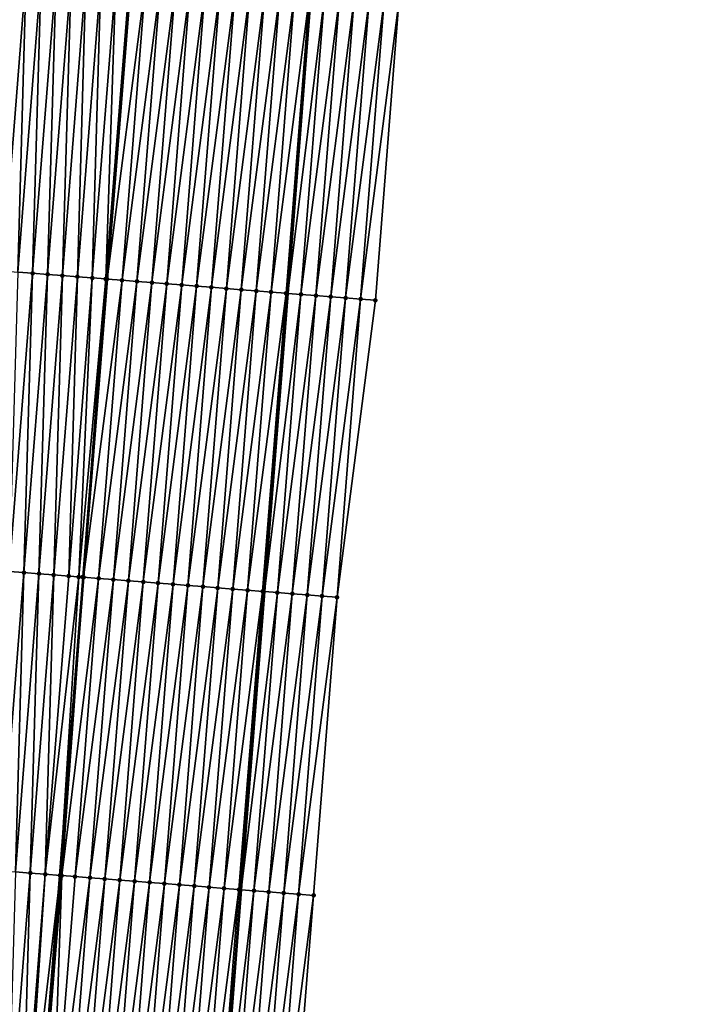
# Model space of a CAD drawing. Header units: feet. Extents: x 2017353 to 2024169, y 808050 to 818690.
# Tile 8 of 256: x 2023339 to 2023384, y 808300 to 808366. Entities that reach past the tile are written whole.
import ezdxf

# ---------------------------------------------------------------- set-up
doc = ezdxf.new("R2010")
doc.units = ezdxf.units.FT
doc.header["$MEASUREMENT"] = 0
for name, color, linetype, lineweight in [('EP_Travel Lane', 172, 'Continuous', 53), ('SB-Road Shots', 141, 'Continuous', 100), ('SB-Road X-Section', 40, 'Continuous', 13), ('STRIPING', 60, 'Continuous', 53)]:
    doc.layers.add(name, color=color, linetype=linetype, lineweight=lineweight)
doc.layers.add('I-77-MM15-17_SB-Surface-BORDER', color=7, linetype='Continuous')
doc.layers.add('I-77-MM15-17_SB-Surface-TIN', color=7, linetype='Continuous')

msp = doc.modelspace()

# ---------------------------------------------------------------- linework, layer by layer
at = {"layer": 'EP_Travel Lane'}
msp.add_polyline3d([(2023352.64073246, 808287.8594131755, 258.4216477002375), (2023354.191353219, 808307.7982536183, 258.2248145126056), (2023355.741990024, 808327.7373003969, 258.0486858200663), (2023357.292627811, 808347.6763598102, 257.873825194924), (2023358.843289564, 808367.6157273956, 257.7298884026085), (2023360.357579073, 808387.6078452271, 257.6067641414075), (2023361.864440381, 808407.5507853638, 257.5029430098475), (2023363.371306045, 808427.4937831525, 257.4191151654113), (2023364.878174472, 808447.4368175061, 257.3479291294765), (2023366.385045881, 808467.3798913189, 257.290486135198), (2023367.891922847, 808487.3230386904, 257.2585534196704), (2023369.398800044, 808507.2661891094, 257.2276582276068), (2023370.905680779, 808527.2093863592, 257.2130039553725), (2023372.374222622, 808547.1518512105, 257.220147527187), (2023373.839631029, 808567.0981218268, 257.2519700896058), (2023375.305041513, 808587.0444207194, 257.274078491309), (2023376.770446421, 808606.9906436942, 257.3222357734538), (2023378.235846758, 808626.9368044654, 257.3917206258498)], dxfattribs=at)
at = {"layer": 'I-77-MM15-17_SB-Surface-BORDER', "color": 3, "linetype": 'Continuous', "lineweight": -3}
msp.add_polyline3d([(2023384.219170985, 808626.4866641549, 257.1064936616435), (2023382.715997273, 808606.5433413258, 257.0401196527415), (2023381.212816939, 808586.5999306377, 257.0038738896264), (2023379.709636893, 808566.6565237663, 256.9663479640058), (2023378.206455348, 808546.7130970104, 256.9356121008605), (2023377.701537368, 808526.6991177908, 256.8489385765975), (2023376.207123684, 808506.7549601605, 256.8545489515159), (2023374.71271638, 808486.8108876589, 256.889680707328), (2023373.218314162, 808466.8668830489, 256.9483258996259), (2023370.726722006, 808446.9977935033, 257.0744694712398), (2023369.232323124, 808427.0538334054, 257.1486391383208), (2023367.737925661, 808407.1098922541, 257.2293214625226), (2023366.243533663, 808387.16602404, 257.3352963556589), (2023364.736742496, 808367.1482880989, 257.4934035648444), (2023363.163428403, 808347.2108813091, 257.6546181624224), (2023360.593244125, 808327.352531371, 257.8548444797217), (2023359.019932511, 808307.4151559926, 258.0192116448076), (2023357.446639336, 808287.4780142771, 258.2070274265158)], dxfattribs=at)
at = {"layer": 'I-77-MM15-17_SB-Surface-TIN', "color": 128, "linetype": 'Continuous', "lineweight": -3}
for points in [[(2023338.241181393, 808349.18106307, 258.0037436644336), (2023339.814507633, 808369.1186237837, 257.8579761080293), (2023338.817590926, 808369.1970910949, 257.8378245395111)], [(2023338.241181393, 808349.18106307, 258.0037436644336), (2023339.238098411, 808349.1025996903, 258.0242898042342), (2023339.814507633, 808369.1186237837, 257.8579761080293)], [(2023339.238098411, 808349.1025996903, 258.0242898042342), (2023340.811422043, 808369.0401273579, 257.8752058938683), (2023339.814507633, 808369.1186237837, 257.8579761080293)], [(2023339.238098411, 808349.1025996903, 258.0242898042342), (2023340.235011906, 808349.0240916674, 258.0403557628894), (2023340.811422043, 808369.0401273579, 257.8752058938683)], [(2023340.235011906, 808349.0240916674, 258.0403557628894), (2023341.808336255, 808368.9616284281, 257.8921843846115), (2023340.811422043, 808369.0401273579, 257.8752058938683)], [(2023340.235011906, 808349.0240916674, 258.0403557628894), (2023341.231924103, 808348.945567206, 258.0547720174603), (2023341.808336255, 808368.9616284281, 257.8921843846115)], [(2023341.231924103, 808348.945567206, 258.0547720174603), (2023342.805249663, 808368.8831192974, 257.9081391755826), (2023341.808336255, 808368.9616284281, 257.8921843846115)], [(2023341.231924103, 808348.945567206, 258.0547720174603), (2023342.228837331, 808348.8670557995, 258.0704984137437), (2023342.805249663, 808368.8831192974, 257.9081391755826)], [(2023342.228837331, 808348.8670557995, 258.0704984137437), (2023343.802162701, 808368.8046054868, 257.9236243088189), (2023342.805249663, 808368.8831192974, 257.9081391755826)], [(2023342.228837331, 808348.8670557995, 258.0704984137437), (2023343.225752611, 808348.7885703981, 258.0888345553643), (2023343.802162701, 808368.8046054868, 257.9236243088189)], [(2023343.225752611, 808348.7885703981, 258.0888345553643), (2023344.799078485, 808368.7261264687, 257.9426010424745), (2023343.802162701, 808368.8046054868, 257.9236243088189)], [(2023343.225752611, 808348.7885703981, 258.0888345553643), (2023344.222667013, 808348.7100738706, 258.1060541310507), (2023344.799078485, 808368.7261264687, 257.9426010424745)], [(2023344.222667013, 808348.7100738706, 258.1060541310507), (2023345.795992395, 808368.6476237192, 257.9591961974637), (2023344.799078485, 808368.7261264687, 257.9426010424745)], [(2023344.222667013, 808348.7100738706, 258.1060541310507), (2023345.124335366, 808348.6390645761, 258.1203926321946), (2023345.795992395, 808368.6476237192, 257.9591961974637)], [(2023345.124335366, 808348.6390645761, 258.1203926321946), (2023346.715628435, 808368.5752684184, 257.980702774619), (2023345.795992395, 808368.6476237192, 257.9591961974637)], [(2023345.124335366, 808348.6390645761, 258.1203926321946), (2023345.14712171, 808348.6372669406, 258.1204420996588), (2023346.715628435, 808368.5752684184, 257.980702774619)], [(2023345.14712171, 808348.6372669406, 258.1204420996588), (2023346.792909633, 808368.569163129, 257.9800222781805), (2023346.715628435, 808368.5752684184, 257.980702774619)], [(2023345.14712171, 808348.6372669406, 258.1204420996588), (2023345.21957897, 808348.6315463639, 258.1201647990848), (2023346.792909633, 808368.569163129, 257.9800222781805)], [(2023347.789792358, 808368.4902651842, 257.9569576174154), (2023346.792909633, 808368.569163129, 257.9800222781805), (2023345.21957897, 808348.6315463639, 258.1201647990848)], [(2023346.216467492, 808348.55272187, 258.1044713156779), (2023347.789792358, 808368.4902651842, 257.9569576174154), (2023345.21957897, 808348.6315463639, 258.1201647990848)], [(2023346.216467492, 808348.55272187, 258.1044713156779), (2023348.786679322, 808368.4114209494, 257.9392830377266), (2023347.789792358, 808368.4902651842, 257.9569576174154)], [(2023346.216467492, 808348.55272187, 258.1044713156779), (2023347.213352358, 808348.4738510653, 258.0841303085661), (2023348.786679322, 808368.4114209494, 257.9392830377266)], [(2023347.213352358, 808348.4738510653, 258.0841303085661), (2023349.783564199, 808368.3325502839, 257.9189560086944), (2023348.786679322, 808368.4114209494, 257.9392830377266)], [(2023347.213352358, 808348.4738510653, 258.0841303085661), (2023348.210237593, 808348.3949849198, 258.0642568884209), (2023349.783564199, 808368.3325502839, 257.9189560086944)], [(2023348.210237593, 808348.3949849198, 258.0642568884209), (2023350.780447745, 808368.2536627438, 257.8969355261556), (2023349.783564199, 808368.3325502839, 257.9189560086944)], [(2023348.210237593, 808348.3949849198, 258.0642568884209), (2023349.20712208, 808348.3161093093, 258.0434335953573), (2023350.780447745, 808368.2536627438, 257.8969355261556)], [(2023349.20712208, 808348.3161093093, 258.0434335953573), (2023351.777330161, 808368.1747608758, 257.8734771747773), (2023350.780447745, 808368.2536627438, 257.8969355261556)], [(2023349.20712208, 808348.3161093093, 258.0434335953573), (2023350.204006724, 808348.237235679, 258.022809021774), (2023351.777330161, 808368.1747608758, 257.8734771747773)], [(2023350.204006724, 808348.237235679, 258.022809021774), (2023352.774217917, 808368.0959266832, 257.8568103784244), (2023351.777330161, 808368.1747608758, 257.8734771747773)], [(2023350.204006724, 808348.237235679, 258.022809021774), (2023351.200896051, 808348.1584213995, 258.0081406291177), (2023352.774217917, 808368.0959266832, 257.8568103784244)], [(2023351.200896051, 808348.1584213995, 258.0081406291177), (2023353.771106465, 808368.0171025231, 257.8411503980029), (2023352.774217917, 808368.0959266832, 257.8568103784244)], [(2023351.200896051, 808348.1584213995, 258.0081406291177), (2023352.197780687, 808348.079547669, 257.987506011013), (2023353.771106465, 808368.0171025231, 257.8411503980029)], [(2023352.197780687, 808348.079547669, 257.987506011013), (2023354.767986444, 808367.9381697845, 257.8145940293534), (2023353.771106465, 808368.0171025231, 257.8411503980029)], [(2023352.197780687, 808348.079547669, 257.987506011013), (2023353.194661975, 808348.0006315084, 257.9626133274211), (2023354.767986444, 808367.9381697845, 257.8145940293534)], [(2023353.194661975, 808348.0006315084, 257.9626133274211), (2023355.764868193, 808367.8592594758, 257.7902886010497), (2023354.767986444, 808367.9381697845, 257.8145940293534)], [(2023353.194661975, 808348.0006315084, 257.9626133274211), (2023354.191542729, 808347.921708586, 257.9370420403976), (2023355.764868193, 808367.8592594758, 257.7902886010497)], [(2023354.191542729, 808347.921708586, 257.9370420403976), (2023356.761752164, 808367.7803773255, 257.7688090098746), (2023355.764868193, 808367.8592594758, 257.7902886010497)], [(2023354.191542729, 808347.921708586, 257.9370420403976), (2023355.1884266, 808347.8428251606, 257.9154344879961), (2023356.761752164, 808367.7803773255, 257.7688090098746)], [(2023355.1884266, 808347.8428251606, 257.9154344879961), (2023357.758642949, 808367.7015815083, 257.7559933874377), (2023356.761752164, 808367.7803773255, 257.7688090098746)], [(2023355.1884266, 808347.8428251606, 257.9154344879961), (2023356.18531433, 808347.7639906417, 257.8987349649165), (2023357.758642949, 808367.7015815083, 257.7559933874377)], [(2023356.18531433, 808347.7639906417, 257.8987349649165), (2023358.755527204, 808367.6227029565, 257.734874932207), (2023357.758642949, 808367.7015815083, 257.7559933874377)], [(2023356.18531433, 808347.7639906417, 257.8987349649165), (2023357.182200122, 808347.6851315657, 257.8795709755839), (2023358.755527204, 808367.6227029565, 257.734874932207)], [(2023357.182200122, 808347.6851315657, 257.8795709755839), (2023358.843289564, 808367.6157273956, 257.7298884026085), (2023358.755527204, 808367.6227029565, 257.734874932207)], [(2023357.182200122, 808347.6851315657, 257.8795709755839), (2023357.292627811, 808347.6763598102, 257.873825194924), (2023358.843289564, 808367.6157273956, 257.7298884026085)], [(2023359.752383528, 808367.5434704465, 257.6782350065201), (2023358.843289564, 808367.6157273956, 257.7298884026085), (2023357.292627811, 808347.6763598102, 257.873825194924)], [(2023358.179060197, 808347.6059465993, 257.8277022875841), (2023359.752383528, 808367.5434704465, 257.6782350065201), (2023357.292627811, 808347.6763598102, 257.873825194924)], [(2023358.179060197, 808347.6059465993, 257.8277022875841), (2023360.749256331, 808367.4644467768, 257.6425532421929), (2023359.752383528, 808367.5434704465, 257.6782350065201)], [(2023358.179060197, 808347.6059465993, 257.8277022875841), (2023359.175938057, 808347.5269870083, 257.7984511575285), (2023360.749256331, 808367.4644467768, 257.6425532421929)], [(2023359.175938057, 808347.5269870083, 257.7984511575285), (2023361.746137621, 808367.3855306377, 257.6176627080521), (2023360.749256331, 808367.4644467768, 257.6425532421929)], [(2023359.175938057, 808347.5269870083, 257.7984511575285), (2023360.172818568, 808347.4480609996, 257.7725701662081), (2023361.746137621, 808367.3855306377, 257.6176627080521)], [(2023360.172818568, 808347.4480609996, 257.7725701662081), (2023362.743007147, 808367.306465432, 257.5778126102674), (2023361.746137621, 808367.3855306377, 257.6176627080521)], [(2023360.172818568, 808347.4480609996, 257.7725701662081), (2023361.169689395, 808347.3690122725, 257.7343737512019), (2023362.743007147, 808367.306465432, 257.5778126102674)], [(2023361.169689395, 808347.3690122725, 257.7343737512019), (2023363.739875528, 808367.2273857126, 257.5365059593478), (2023362.743007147, 808367.306465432, 257.5778126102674)], [(2023361.169689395, 808347.3690122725, 257.7343737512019), (2023362.166558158, 808347.2899374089, 257.693554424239), (2023363.739875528, 808367.2273857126, 257.5365059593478)], [(2023362.166558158, 808347.2899374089, 257.693554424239), (2023364.736742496, 808367.1482880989, 257.4934035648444), (2023363.739875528, 808367.2273857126, 257.5365059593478)], [(2023362.166558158, 808347.2899374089, 257.693554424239), (2023363.163428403, 808347.2108813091, 257.6546181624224), (2023364.736742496, 808367.1482880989, 257.4934035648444)], [(2023338.661704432, 808329.0867687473, 258.2099870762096), (2023340.235011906, 808349.0240916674, 258.0403557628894), (2023339.238098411, 808349.1025996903, 258.0242898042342)], [(2023338.661704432, 808329.0867687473, 258.2099870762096), (2023339.658616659, 808329.0082446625, 258.2244411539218), (2023340.235011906, 808349.0240916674, 258.0403557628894)], [(2023339.658616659, 808329.0082446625, 258.2244411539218), (2023341.231924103, 808348.945567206, 258.0547720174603), (2023340.235011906, 808349.0240916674, 258.0403557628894)], [(2023339.658616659, 808329.0082446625, 258.2244411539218), (2023340.655528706, 808328.929718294, 258.2386660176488), (2023341.231924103, 808348.945567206, 258.0547720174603)], [(2023340.655528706, 808328.929718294, 258.2386660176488), (2023342.228837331, 808348.8670557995, 258.0704984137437), (2023341.231924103, 808348.945567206, 258.0547720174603)], [(2023340.655528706, 808328.929718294, 258.2386660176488), (2023341.652443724, 808328.8512295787, 258.2566696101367), (2023342.228837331, 808348.8670557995, 258.0704984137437)], [(2023341.652443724, 808328.8512295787, 258.2566696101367), (2023343.225752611, 808348.7885703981, 258.0888345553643), (2023342.228837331, 808348.8670557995, 258.0704984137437)], [(2023341.652443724, 808328.8512295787, 258.2566696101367), (2023342.649358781, 808328.7727413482, 258.2747218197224), (2023343.225752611, 808348.7885703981, 258.0888345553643)], [(2023342.649358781, 808328.7727413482, 258.2747218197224), (2023344.222667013, 808348.7100738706, 258.1060541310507), (2023343.225752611, 808348.7885703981, 258.0888345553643)], [(2023342.649358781, 808328.7727413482, 258.2747218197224), (2023343.319522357, 808328.7199991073, 258.2888999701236), (2023344.222667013, 808348.7100738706, 258.1060541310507)], [(2023343.319522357, 808328.7199991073, 258.2888999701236), (2023345.124335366, 808348.6390645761, 258.1203926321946), (2023344.222667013, 808348.7100738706, 258.1060541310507)], [(2023343.319522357, 808328.7199991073, 258.2888999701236), (2023343.585556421, 808328.6990559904, 258.2939208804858), (2023345.124335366, 808348.6390645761, 258.1203926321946)], [(2023343.585556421, 808328.6990559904, 258.2939208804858), (2023345.14712171, 808348.6372669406, 258.1204420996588), (2023345.124335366, 808348.6390645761, 258.1203926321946)], [(2023343.585556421, 808328.6990559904, 258.2939208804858), (2023343.619071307, 808328.6964116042, 258.2939570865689), (2023345.14712171, 808348.6372669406, 258.1204420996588)], [(2023343.619071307, 808328.6964116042, 258.2939570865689), (2023345.21957897, 808348.6315463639, 258.1201647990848), (2023345.14712171, 808348.6372669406, 258.1204420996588)], [(2023343.619071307, 808328.6964116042, 258.2939570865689), (2023343.646274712, 808328.6942641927, 258.293885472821), (2023345.21957897, 808348.6315463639, 258.1201647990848)], [(2023346.216467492, 808348.55272187, 258.1044713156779), (2023345.21957897, 808348.6315463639, 258.1201647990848), (2023343.646274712, 808328.6942641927, 258.293885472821)], [(2023344.6431626, 808328.615431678, 258.2773870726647), (2023346.216467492, 808348.55272187, 258.1044713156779), (2023343.646274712, 808328.6942641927, 258.293885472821)], [(2023344.6431626, 808328.615431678, 258.2773870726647), (2023347.213352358, 808348.4738510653, 258.0841303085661), (2023346.216467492, 808348.55272187, 258.1044713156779)], [(2023344.6431626, 808328.615431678, 258.2773870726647), (2023345.640044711, 808328.5365259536, 258.2535416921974), (2023347.213352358, 808348.4738510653, 258.0841303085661)], [(2023345.640044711, 808328.5365259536, 258.2535416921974), (2023348.210237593, 808348.3949849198, 258.0642568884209), (2023347.213352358, 808348.4738510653, 258.0841303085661)], [(2023345.640044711, 808328.5365259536, 258.2535416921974), (2023346.6369306, 808328.4576681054, 258.2345009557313), (2023348.210237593, 808348.3949849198, 258.0642568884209)], [(2023346.6369306, 808328.4576681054, 258.2345009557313), (2023349.20712208, 808348.3161093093, 258.0434335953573), (2023348.210237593, 808348.3949849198, 258.0642568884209)], [(2023346.6369306, 808328.4576681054, 258.2345009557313), (2023347.633813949, 808328.3787780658, 258.2122296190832), (2023349.20712208, 808348.3161093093, 258.0434335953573)], [(2023347.633813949, 808328.3787780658, 258.2122296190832), (2023350.204006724, 808348.237235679, 258.022809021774), (2023349.20712208, 808348.3161093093, 258.0434335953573)], [(2023347.633813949, 808328.3787780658, 258.2122296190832), (2023348.630699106, 808328.2999109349, 258.1922573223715), (2023350.204006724, 808348.237235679, 258.022809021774)], [(2023348.630699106, 808328.2999109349, 258.1922573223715), (2023351.200896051, 808348.1584213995, 258.0081406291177), (2023350.204006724, 808348.237235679, 258.022809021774)], [(2023348.630699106, 808328.2999109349, 258.1922573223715), (2023349.627586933, 808328.2210776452, 258.1756811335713), (2023351.200896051, 808348.1584213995, 258.0081406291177)], [(2023349.627586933, 808328.2210776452, 258.1756811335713), (2023352.197780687, 808348.079547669, 257.987506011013), (2023351.200896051, 808348.1584213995, 258.0081406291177)], [(2023349.627586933, 808328.2210776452, 258.1756811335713), (2023350.62447708, 808328.1422737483, 258.1620546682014), (2023352.197780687, 808348.079547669, 257.987506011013)], [(2023350.62447708, 808328.1422737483, 258.1620546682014), (2023353.194661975, 808348.0006315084, 257.9626133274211), (2023352.197780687, 808348.079547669, 257.987506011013)], [(2023350.62447708, 808328.1422737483, 258.1620546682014), (2023351.62135893, 808328.063364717, 258.1378774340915), (2023353.194661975, 808348.0006315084, 257.9626133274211)], [(2023351.62135893, 808328.063364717, 258.1378774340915), (2023354.191542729, 808347.921708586, 257.9370420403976), (2023353.194661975, 808348.0006315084, 257.9626133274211)], [(2023351.62135893, 808328.063364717, 258.1378774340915), (2023352.618238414, 808327.9844257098, 258.1106919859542), (2023354.191542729, 808347.921708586, 257.9370420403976)], [(2023352.618238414, 808327.9844257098, 258.1106919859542), (2023355.1884266, 808347.8428251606, 257.9154344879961), (2023354.191542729, 808347.921708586, 257.9370420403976)], [(2023352.618238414, 808327.9844257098, 258.1106919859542), (2023353.615124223, 808327.9055668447, 258.0915491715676), (2023355.1884266, 808347.8428251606, 257.9154344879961)], [(2023353.615124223, 808327.9055668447, 258.0915491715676), (2023356.18531433, 808347.7639906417, 257.8987349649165), (2023355.1884266, 808347.8428251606, 257.9154344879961)], [(2023353.615124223, 808327.9055668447, 258.0915491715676), (2023354.612016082, 808327.8267846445, 258.0801000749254), (2023356.18531433, 808347.7639906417, 257.8987349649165)], [(2023354.612016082, 808327.8267846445, 258.0801000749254), (2023357.182200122, 808347.6851315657, 257.8795709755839), (2023356.18531433, 808347.7639906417, 257.8987349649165)], [(2023354.612016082, 808327.8267846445, 258.0801000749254), (2023355.60889759, 808327.7478712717, 258.0554871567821), (2023357.182200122, 808347.6851315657, 257.8795709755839)], [(2023355.60889759, 808327.7478712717, 258.0554871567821), (2023357.292627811, 808347.6763598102, 257.873825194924), (2023357.182200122, 808347.6851315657, 257.8795709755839)], [(2023355.60889759, 808327.7478712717, 258.0554871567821), (2023355.741990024, 808327.7373003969, 258.0486858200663), (2023357.292627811, 808347.6763598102, 257.873825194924)], [(2023358.179060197, 808347.6059465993, 257.8277022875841), (2023357.292627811, 808347.6763598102, 257.873825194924), (2023355.741990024, 808327.7373003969, 258.0486858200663)], [(2023356.605758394, 808327.66869554, 258.0045452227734), (2023358.179060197, 808347.6059465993, 257.8277022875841), (2023355.741990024, 808327.7373003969, 258.0486858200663)], [(2023356.605758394, 808327.66869554, 258.0045452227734), (2023359.175938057, 808347.5269870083, 257.7984511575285), (2023358.179060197, 808347.6059465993, 257.8277022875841)], [(2023356.605758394, 808327.66869554, 258.0045452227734), (2023357.602638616, 808327.5897658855, 257.9782983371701), (2023359.175938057, 808347.5269870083, 257.7984511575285)], [(2023357.602638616, 808327.5897658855, 257.9782983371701), (2023360.172818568, 808347.4480609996, 257.7725701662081), (2023359.175938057, 808347.5269870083, 257.7984511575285)], [(2023357.602638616, 808327.5897658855, 257.9782983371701), (2023358.599514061, 808327.5107756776, 257.9459746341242), (2023360.172818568, 808347.4480609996, 257.7725701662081)], [(2023358.599514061, 808327.5107756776, 257.9459746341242), (2023361.169689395, 808347.3690122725, 257.7343737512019), (2023360.172818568, 808347.4480609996, 257.7725701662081)], [(2023358.599514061, 808327.5107756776, 257.9459746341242), (2023359.596380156, 808327.4316670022, 257.9017621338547), (2023361.169689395, 808347.3690122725, 257.7343737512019)], [(2023359.596380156, 808327.4316670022, 257.9017621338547), (2023362.166558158, 808347.2899374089, 257.693554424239), (2023361.169689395, 808347.3690122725, 257.7343737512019)], [(2023359.596380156, 808327.4316670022, 257.9017621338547), (2023360.593244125, 808327.352531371, 257.8548444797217), (2023362.166558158, 808347.2899374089, 257.693554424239)], [(2023360.593244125, 808327.352531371, 257.8548444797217), (2023363.163428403, 808347.2108813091, 257.6546181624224), (2023362.166558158, 808347.2899374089, 257.693554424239)], [(2023338.085308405, 808309.0709118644, 258.3930810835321), (2023339.658616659, 808329.0082446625, 258.2244411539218), (2023338.661704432, 808329.0867687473, 258.2099870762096)], [(2023338.085308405, 808309.0709118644, 258.3930810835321), (2023339.082222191, 808308.9924075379, 258.4095179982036), (2023339.658616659, 808329.0082446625, 258.2244411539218)], [(2023339.082222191, 808308.9924075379, 258.4095179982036), (2023340.655528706, 808328.929718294, 258.2386660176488), (2023339.658616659, 808329.0082446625, 258.2244411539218)], [(2023339.082222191, 808308.9924075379, 258.4095179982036), (2023340.079137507, 808308.913922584, 258.4278990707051), (2023340.655528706, 808328.929718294, 258.2386660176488)], [(2023340.079137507, 808308.913922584, 258.4278990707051), (2023341.652443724, 808328.8512295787, 258.2566696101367), (2023340.655528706, 808328.929718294, 258.2386660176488)], [(2023340.079137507, 808308.913922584, 258.4278990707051), (2023341.076050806, 808308.8354120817, 258.4437162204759), (2023341.652443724, 808328.8512295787, 258.2566696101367)], [(2023341.076050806, 808308.8354120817, 258.4437162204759), (2023342.649358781, 808328.7727413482, 258.2747218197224), (2023341.652443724, 808328.8512295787, 258.2566696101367)], [(2023341.076050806, 808308.8354120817, 258.4437162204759), (2023343.319522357, 808328.7199991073, 258.2888999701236), (2023342.649358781, 808328.7727413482, 258.2747218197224)], [(2023341.076050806, 808308.8354120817, 258.4437162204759), (2023342.072958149, 808308.7568261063, 258.4519592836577), (2023343.319522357, 808328.7199991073, 258.2888999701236)], [(2023343.319522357, 808328.7199991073, 258.2888999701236), (2023342.072958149, 808308.7568261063, 258.4519592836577), (2023343.585556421, 808328.6990559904, 258.2939208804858)], [(2023343.585556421, 808328.6990559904, 258.2939208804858), (2023342.072958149, 808308.7568261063, 258.4519592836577), (2023343.619071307, 808328.6964116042, 258.2939570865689)], [(2023343.619071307, 808328.6964116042, 258.2939570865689), (2023342.072958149, 808308.7568261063, 258.4519592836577), (2023343.646274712, 808328.6942641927, 258.293885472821)], [(2023342.136941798, 808308.7517791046, 258.452170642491), (2023343.646274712, 808328.6942641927, 258.293885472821), (2023342.072958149, 808308.7568261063, 258.4519592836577)], [(2023342.136941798, 808308.7517791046, 258.452170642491), (2023342.185932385, 808308.74791351, 258.4522088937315), (2023343.646274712, 808328.6942641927, 258.293885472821)], [(2023342.185932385, 808308.74791351, 258.4522088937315), (2023344.6431626, 808328.615431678, 258.2773870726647), (2023343.646274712, 808328.6942641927, 258.293885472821)], [(2023342.185932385, 808308.74791351, 258.4522088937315), (2023343.069852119, 808308.6780706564, 258.4431947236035), (2023344.6431626, 808328.615431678, 258.2773870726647)], [(2023343.069852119, 808308.6780706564, 258.4431947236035), (2023345.640044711, 808328.5365259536, 258.2535416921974), (2023344.6431626, 808328.615431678, 258.2773870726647)], [(2023343.069852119, 808308.6780706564, 258.4431947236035), (2023344.066738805, 808308.5992229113, 258.4251678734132), (2023345.640044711, 808328.5365259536, 258.2535416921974)], [(2023344.066738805, 808308.5992229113, 258.4251678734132), (2023346.6369306, 808328.4576681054, 258.2345009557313), (2023345.640044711, 808328.5365259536, 258.2535416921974)], [(2023344.066738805, 808308.5992229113, 258.4251678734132), (2023345.0636238, 808308.5203537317, 258.4049899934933), (2023346.6369306, 808328.4576681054, 258.2345009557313)], [(2023345.0636238, 808308.5203537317, 258.4049899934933), (2023347.633813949, 808328.3787780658, 258.2122296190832), (2023346.6369306, 808328.4576681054, 258.2345009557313)], [(2023345.0636238, 808308.5203537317, 258.4049899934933), (2023346.060510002, 808308.4414998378, 258.3863461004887), (2023347.633813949, 808328.3787780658, 258.2122296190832)], [(2023346.060510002, 808308.4414998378, 258.3863461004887), (2023348.630699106, 808328.2999109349, 258.1922573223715), (2023347.633813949, 808328.3787780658, 258.2122296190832)], [(2023346.060510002, 808308.4414998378, 258.3863461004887), (2023347.057395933, 808308.3626425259, 258.3673591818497), (2023348.630699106, 808328.2999109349, 258.1922573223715)], [(2023347.057395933, 808308.3626425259, 258.3673591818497), (2023349.627586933, 808328.2210776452, 258.1756811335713), (2023348.630699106, 808328.2999109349, 258.1922573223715)], [(2023347.057395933, 808308.3626425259, 258.3673591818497), (2023348.054285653, 808308.2838332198, 258.3531898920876), (2023349.627586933, 808328.2210776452, 258.1756811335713)], [(2023348.054285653, 808308.2838332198, 258.3531898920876), (2023350.62447708, 808328.1422737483, 258.1620546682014), (2023349.627586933, 808328.2210776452, 258.1756811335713)], [(2023348.054285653, 808308.2838332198, 258.3531898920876), (2023349.051173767, 808308.2050035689, 258.3369789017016), (2023350.62447708, 808328.1422737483, 258.1620546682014)], [(2023349.051173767, 808308.2050035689, 258.3369789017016), (2023351.62135893, 808328.063364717, 258.1378774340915), (2023350.62447708, 808328.1422737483, 258.1620546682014)], [(2023349.051173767, 808308.2050035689, 258.3369789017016), (2023350.0480547, 808308.1260829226, 258.3116360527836), (2023351.62135893, 808328.063364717, 258.1378774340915)], [(2023350.0480547, 808308.1260829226, 258.3116360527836), (2023352.618238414, 808327.9844257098, 258.1106919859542), (2023351.62135893, 808328.063364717, 258.1378774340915)], [(2023350.0480547, 808308.1260829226, 258.3116360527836), (2023351.04494126, 808308.0472335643, 258.293447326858), (2023352.618238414, 808327.9844257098, 258.1106919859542)], [(2023351.04494126, 808308.0472335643, 258.293447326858), (2023353.615124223, 808327.9055668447, 258.0915491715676), (2023352.618238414, 808327.9844257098, 258.1106919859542)], [(2023351.04494126, 808308.0472335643, 258.293447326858), (2023352.041826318, 808307.9683651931, 258.2733505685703), (2023353.615124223, 808327.9055668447, 258.0915491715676)], [(2023352.041826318, 808307.9683651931, 258.2733505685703), (2023354.612016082, 808327.8267846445, 258.0801000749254), (2023353.615124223, 808327.9055668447, 258.0915491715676)], [(2023352.041826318, 808307.9683651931, 258.2733505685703), (2023353.038712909, 808307.8895162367, 258.2552021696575), (2023354.612016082, 808327.8267846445, 258.0801000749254)], [(2023353.038712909, 808307.8895162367, 258.2552021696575), (2023355.60889759, 808327.7478712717, 258.0554871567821), (2023354.612016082, 808327.8267846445, 258.0801000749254)], [(2023353.038712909, 808307.8895162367, 258.2552021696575), (2023354.035596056, 808307.8106236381, 258.2326740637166), (2023355.60889759, 808327.7478712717, 258.0554871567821)], [(2023354.035596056, 808307.8106236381, 258.2326740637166), (2023355.741990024, 808327.7373003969, 258.0486858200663), (2023355.60889759, 808327.7478712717, 258.0554871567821)], [(2023354.035596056, 808307.8106236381, 258.2326740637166), (2023354.191353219, 808307.7982536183, 258.2248145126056), (2023355.741990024, 808327.7373003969, 258.0486858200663)], [(2023356.605758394, 808327.66869554, 258.0045452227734), (2023355.741990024, 808327.7373003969, 258.0486858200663), (2023354.191353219, 808307.7982536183, 258.2248145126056)], [(2023355.032457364, 808307.7314542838, 258.18237215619), (2023356.605758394, 808327.66869554, 258.0045452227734), (2023354.191353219, 808307.7982536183, 258.2248145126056)], [(2023355.032457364, 808307.7314542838, 258.18237215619), (2023357.602638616, 808327.5897658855, 257.9782983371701), (2023356.605758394, 808327.66869554, 258.0045452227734)], [(2023355.032457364, 808307.7314542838, 258.18237215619), (2023356.029329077, 808307.6524168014, 258.1453042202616), (2023357.602638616, 808327.5897658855, 257.9782983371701)], [(2023356.029329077, 808307.6524168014, 258.1453042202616), (2023358.599514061, 808327.5107756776, 257.9459746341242), (2023357.602638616, 808327.5897658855, 257.9782983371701)], [(2023356.029329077, 808307.6524168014, 258.1453042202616), (2023357.026201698, 808307.5733908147, 258.1093899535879), (2023358.599514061, 808327.5107756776, 257.9459746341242)], [(2023357.026201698, 808307.5733908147, 258.1093899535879), (2023359.596380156, 808327.4316670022, 257.9017621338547), (2023358.599514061, 808327.5107756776, 257.9459746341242)], [(2023357.026201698, 808307.5733908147, 258.1093899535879), (2023358.023067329, 808307.4942762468, 258.0645861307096), (2023359.596380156, 808327.4316670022, 257.9017621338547)], [(2023358.023067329, 808307.4942762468, 258.0645861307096), (2023360.593244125, 808327.352531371, 257.8548444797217), (2023359.596380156, 808327.4316670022, 257.9017621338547)], [(2023358.023067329, 808307.4942762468, 258.0645861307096), (2023359.019932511, 808307.4151559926, 258.0192116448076), (2023360.593244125, 808327.352531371, 257.8548444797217)], [(2023338.505848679, 808288.9768359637, 258.6212442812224), (2023340.079137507, 808308.913922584, 258.4278990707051), (2023339.082222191, 808308.9924075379, 258.4095179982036)], [(2023338.505848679, 808288.9768359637, 258.6212442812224), (2023339.502763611, 808288.8983461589, 258.6391384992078), (2023340.079137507, 808308.913922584, 258.4278990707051)], [(2023339.502763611, 808288.8983461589, 258.6391384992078), (2023341.076050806, 808308.8354120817, 258.4437162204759), (2023340.079137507, 808308.913922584, 258.4278990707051)], [(2023339.502763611, 808288.8983461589, 258.6391384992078), (2023339.749691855, 808288.8789089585, 258.6439823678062), (2023341.076050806, 808308.8354120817, 258.4437162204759)], [(2023339.749691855, 808288.8789089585, 258.6439823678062), (2023342.072958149, 808308.7568261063, 258.4519592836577), (2023341.076050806, 808308.8354120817, 258.4437162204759)], [(2023339.749691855, 808288.8789089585, 258.6439823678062), (2023340.499676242, 808288.819827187, 258.6541056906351), (2023342.072958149, 808308.7568261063, 258.4519592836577)], [(2023340.506869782, 808288.8192598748, 258.6541405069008), (2023342.072958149, 808308.7568261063, 258.4519592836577), (2023340.499676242, 808288.819827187, 258.6541056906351)], [(2023340.506869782, 808288.8192598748, 258.6541405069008), (2023342.136941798, 808308.7517791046, 258.452170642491), (2023342.072958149, 808308.7568261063, 258.4519592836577)], [(2023340.506869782, 808288.8192598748, 258.6541405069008), (2023340.574849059, 808288.8138971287, 258.6543081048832), (2023342.136941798, 808308.7517791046, 258.452170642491)], [(2023340.574849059, 808288.8138971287, 258.6543081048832), (2023342.185932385, 808308.74791351, 258.4522088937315), (2023342.136941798, 808308.7517791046, 258.452170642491)], [(2023340.574849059, 808288.8138971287, 258.6543081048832), (2023341.496568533, 808288.741050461, 258.643205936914), (2023342.185932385, 808308.74791351, 258.4522088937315)], [(2023341.496568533, 808288.741050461, 258.643205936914), (2023343.069852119, 808308.6780706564, 258.4431947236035), (2023342.185932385, 808308.74791351, 258.4522088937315)], [(2023341.496568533, 808288.741050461, 258.643205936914), (2023344.066738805, 808308.5992229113, 258.4251678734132), (2023343.069852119, 808308.6780706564, 258.4431947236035)], [(2023341.496568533, 808288.741050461, 258.643205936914), (2023342.493455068, 808288.6622007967, 258.6249864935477), (2023344.066738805, 808308.5992229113, 258.4251678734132)], [(2023342.493455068, 808288.6622007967, 258.6249864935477), (2023345.0636238, 808308.5203537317, 258.4049899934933), (2023344.066738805, 808308.5992229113, 258.4251678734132)], [(2023342.493455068, 808288.6622007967, 258.6249864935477), (2023343.490341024, 808288.5833437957, 258.6060307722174), (2023345.0636238, 808308.5203537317, 258.4049899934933)], [(2023343.490341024, 808288.5833437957, 258.6060307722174), (2023346.060510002, 808308.4414998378, 258.3863461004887), (2023345.0636238, 808308.5203537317, 258.4049899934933)], [(2023343.490341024, 808288.5833437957, 258.6060307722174), (2023344.487228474, 808288.5045057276, 258.5889750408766), (2023346.060510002, 808308.4414998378, 258.3863461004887)], [(2023344.487228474, 808288.5045057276, 258.5889750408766), (2023347.057395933, 808308.3626425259, 258.3673591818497), (2023346.060510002, 808308.4414998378, 258.3863461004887)], [(2023344.487228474, 808288.5045057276, 258.5889750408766), (2023345.484114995, 808288.4256558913, 258.5707383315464), (2023347.057395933, 808308.3626425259, 258.3673591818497)], [(2023345.484114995, 808288.4256558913, 258.5707383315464), (2023348.054285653, 808308.2838332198, 258.3531898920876), (2023347.057395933, 808308.3626425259, 258.3673591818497)], [(2023345.484114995, 808288.4256558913, 258.5707383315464), (2023346.481006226, 808288.3468657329, 258.5584905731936), (2023348.054285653, 808308.2838332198, 258.3531898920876)], [(2023346.481006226, 808288.3468657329, 258.5584905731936), (2023349.051173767, 808308.2050035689, 258.3369789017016), (2023348.054285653, 808308.2838332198, 258.3531898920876)], [(2023346.481006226, 808288.3468657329, 258.5584905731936), (2023347.477892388, 808288.2680113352, 258.5397961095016), (2023349.051173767, 808308.2050035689, 258.3369789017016)], [(2023347.477892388, 808288.2680113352, 258.5397961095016), (2023350.0480547, 808308.1260829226, 258.3116360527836), (2023349.051173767, 808308.2050035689, 258.3369789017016)], [(2023347.477892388, 808288.2680113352, 258.5397961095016), (2023348.474772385, 808288.1890788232, 258.5132624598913), (2023350.0480547, 808308.1260829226, 258.3116360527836)], [(2023348.474772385, 808288.1890788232, 258.5132624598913), (2023351.04494126, 808308.0472335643, 258.293447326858), (2023350.0480547, 808308.1260829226, 258.3116360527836)], [(2023348.474772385, 808288.1890788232, 258.5132624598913), (2023349.471653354, 808288.1101586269, 258.4879647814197), (2023351.04494126, 808308.0472335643, 258.293447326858)], [(2023349.471653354, 808288.1101586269, 258.4879647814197), (2023352.041826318, 808307.9683651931, 258.2733505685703), (2023351.04494126, 808308.0472335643, 258.293447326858)], [(2023349.471653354, 808288.1101586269, 258.4879647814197), (2023350.468540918, 808288.0313220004, 258.4710537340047), (2023352.041826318, 808307.9683651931, 258.2733505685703)], [(2023350.468540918, 808288.0313220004, 258.4710537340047), (2023353.038712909, 808307.8895162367, 258.2552021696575), (2023352.041826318, 808307.9683651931, 258.2733505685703)], [(2023350.468540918, 808288.0313220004, 258.4710537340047), (2023351.465428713, 808287.9524883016, 258.4544364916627), (2023353.038712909, 808307.8895162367, 258.2552021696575)], [(2023351.465428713, 808287.9524883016, 258.4544364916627), (2023354.035596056, 808307.8106236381, 258.2326740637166), (2023353.038712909, 808307.8895162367, 258.2552021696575)], [(2023351.465428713, 808287.9524883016, 258.4544364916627), (2023352.462310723, 808287.8735813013, 258.4304630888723), (2023354.035596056, 808307.8106236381, 258.2326740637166)], [(2023352.462310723, 808287.8735813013, 258.4304630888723), (2023354.191353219, 808307.7982536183, 258.2248145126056), (2023354.035596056, 808307.8106236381, 258.2326740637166)], [(2023352.462310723, 808287.8735813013, 258.4304630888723), (2023352.64073246, 808287.8594131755, 258.4216477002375), (2023354.191353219, 808307.7982536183, 258.2248145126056)], [(2023355.032457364, 808307.7314542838, 258.18237215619), (2023354.191353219, 808307.7982536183, 258.2248145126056), (2023352.64073246, 808287.8594131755, 258.4216477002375)], [(2023353.459172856, 808287.7944224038, 258.3812105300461), (2023355.032457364, 808307.7314542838, 258.18237215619), (2023352.64073246, 808287.8594131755, 258.4216477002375)], [(2023353.459172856, 808287.7944224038, 258.3812105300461), (2023356.029329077, 808307.6524168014, 258.1453042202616), (2023355.032457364, 808307.7314542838, 258.18237215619)], [(2023353.459172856, 808287.7944224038, 258.3812105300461), (2023354.456042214, 808287.7153550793, 258.3411477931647), (2023356.029329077, 808307.6524168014, 258.1453042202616)], [(2023354.456042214, 808287.7153550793, 258.3411477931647), (2023357.026201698, 808307.5733908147, 258.1093899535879), (2023356.029329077, 808307.6524168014, 258.1453042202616)], [(2023354.456042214, 808287.7153550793, 258.3411477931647), (2023355.452916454, 808287.636349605, 258.3072920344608), (2023357.026201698, 808307.5733908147, 258.1093899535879)], [(2023355.452916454, 808287.636349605, 258.3072920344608), (2023358.023067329, 808307.4942762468, 258.0645861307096), (2023357.026201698, 808307.5733908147, 258.1093899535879)], [(2023355.452916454, 808287.636349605, 258.3072920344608), (2023356.449781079, 808287.5572222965, 258.2612096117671), (2023358.023067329, 808307.4942762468, 258.0645861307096)], [(2023356.449781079, 808287.5572222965, 258.2612096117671), (2023359.019932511, 808307.4151559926, 258.0192116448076), (2023358.023067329, 808307.4942762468, 258.0645861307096)], [(2023356.449781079, 808287.5572222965, 258.2612096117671), (2023357.446639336, 808287.4780142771, 258.2070274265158), (2023359.019932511, 808307.4151559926, 258.0192116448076)]]:
    msp.add_3dface(points, dxfattribs=at)
at = {"layer": 'SB-Road Shots', "lineweight": 100}
for p in [(2023340.235011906, 808349.0240916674, 258.0403557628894), (2023341.231924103, 808348.945567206, 258.0547720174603), (2023342.228837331, 808348.8670557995, 258.0704984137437), (2023343.225752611, 808348.7885703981, 258.0888345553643), (2023344.222667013, 808348.7100738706, 258.1060541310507), (2023345.124335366, 808348.6390645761, 258.1203926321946), (2023345.14712171, 808348.6372669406, 258.1204420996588), (2023345.219578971, 808348.6315463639, 258.1201647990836), (2023346.216467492, 808348.55272187, 258.1044713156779), (2023347.213352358, 808348.4738510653, 258.0841303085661), (2023348.210237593, 808348.3949849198, 258.0642568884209), (2023349.20712208, 808348.3161093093, 258.0434335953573), (2023350.204006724, 808348.237235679, 258.022809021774), (2023351.200896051, 808348.1584213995, 258.0081406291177), (2023352.197780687, 808348.079547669, 257.987506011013), (2023353.194661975, 808348.0006315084, 257.9626133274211), (2023354.191542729, 808347.921708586, 257.9370420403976), (2023355.1884266, 808347.8428251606, 257.9154344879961), (2023356.18531433, 808347.7639906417, 257.8987349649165), (2023357.182200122, 808347.6851315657, 257.8795709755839), (2023358.179060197, 808347.6059465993, 257.8277022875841), (2023359.175938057, 808347.5269870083, 257.7984511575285), (2023360.172818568, 808347.4480609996, 257.7725701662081), (2023361.169689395, 808347.3690122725, 257.7343737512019), (2023362.166558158, 808347.2899374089, 257.693554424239), (2023363.163428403, 808347.2108813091, 257.6546181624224), (2023339.658616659, 808329.0082446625, 258.2244411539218), (2023340.655528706, 808328.929718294, 258.2386660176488), (2023341.652443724, 808328.8512295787, 258.2566696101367), (2023342.649358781, 808328.7727413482, 258.2747218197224), (2023343.319522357, 808328.7199991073, 258.2888999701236), (2023343.585556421, 808328.6990559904, 258.2939208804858), (2023343.619071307, 808328.6964116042, 258.2939570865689), (2023343.646274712, 808328.6942641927, 258.293885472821), (2023344.6431626, 808328.615431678, 258.2773870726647), (2023345.640044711, 808328.5365259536, 258.2535416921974), (2023346.6369306, 808328.4576681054, 258.2345009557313), (2023347.633813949, 808328.3787780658, 258.2122296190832), (2023348.630699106, 808328.2999109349, 258.1922573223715), (2023349.627586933, 808328.2210776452, 258.1756811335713), (2023350.62447708, 808328.1422737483, 258.1620546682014), (2023351.62135893, 808328.063364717, 258.1378774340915), (2023352.618238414, 808327.9844257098, 258.1106919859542), (2023353.615124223, 808327.9055668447, 258.0915491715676), (2023354.612016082, 808327.8267846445, 258.0801000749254), (2023355.60889759, 808327.7478712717, 258.0554871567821), (2023356.605758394, 808327.66869554, 258.0045452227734), (2023357.602638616, 808327.5897658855, 257.9782983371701), (2023358.599514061, 808327.5107756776, 257.9459746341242), (2023359.596380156, 808327.4316670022, 257.9017621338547), (2023360.593244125, 808327.352531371, 257.8548444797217), (2023340.079137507, 808308.913922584, 258.4278990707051), (2023341.076050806, 808308.8354120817, 258.4437162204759), (2023342.072958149, 808308.7568261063, 258.4519592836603), (2023342.136941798, 808308.7517791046, 258.452170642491), (2023342.185932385, 808308.74791351, 258.4522088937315), (2023343.069852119, 808308.6780706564, 258.4431947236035), (2023344.066738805, 808308.5992229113, 258.4251678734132), (2023345.0636238, 808308.5203537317, 258.4049899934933), (2023346.060510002, 808308.4414998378, 258.3863461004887), (2023347.057395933, 808308.3626425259, 258.3673591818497), (2023348.054285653, 808308.2838332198, 258.3531898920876), (2023349.051173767, 808308.2050035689, 258.3369789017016), (2023350.0480547, 808308.1260829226, 258.3116360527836), (2023351.04494126, 808308.0472335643, 258.293447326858), (2023352.041826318, 808307.9683651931, 258.2733505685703), (2023353.038712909, 808307.8895162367, 258.2552021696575), (2023354.035596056, 808307.8106236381, 258.2326740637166), (2023355.032457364, 808307.7314542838, 258.18237215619), (2023356.029329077, 808307.6524168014, 258.1453042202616), (2023357.026201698, 808307.5733908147, 258.1093899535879), (2023358.023067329, 808307.4942762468, 258.0645861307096), (2023359.019932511, 808307.4151559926, 258.0192116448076)]:
    msp.add_point(p, dxfattribs=at)
at = {"layer": 'SB-Road X-Section', "extrusion": (-0.07866418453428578, -0.9968510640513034, 0.009995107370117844), "elevation": -964965.4152721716, "flags": 128}
msp.add_lwpolyline([(1953501.330210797, 9903.082234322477), (1953500.330210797, 9903.121172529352), (1953499.330210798, 9903.161993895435), (1953498.330210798, 9903.200192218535), (1953497.330210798, 9903.226074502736), (1953496.330210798, 9903.255327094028), (1953495.330210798, 9903.307198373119), (1953494.330210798, 9903.326363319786), (1953493.330210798, 9903.343063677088), (1953492.330210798, 9903.364672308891), (1953491.330210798, 9903.390244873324), (1953490.330210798, 9903.415138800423), (1953489.330210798, 9903.435774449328), (1953488.330210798, 9903.45044357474), (1953487.330210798, 9903.471069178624), (1953486.330210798, 9903.491893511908), (1953485.330210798, 9903.511767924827), (1953484.330210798, 9903.53210994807), (1953483.330210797, 9903.54780421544), (1953483.257528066, 9903.548081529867), (1953483.234670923, 9903.548032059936), (1953482.330210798, 9903.533692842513), (1953481.330210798, 9903.516472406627), (1953480.330210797, 9903.498135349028), (1953479.330210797, 9903.482408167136), (1953478.330210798, 9903.4679911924), (1953477.330210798, 9903.451924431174), (1953476.330210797, 9903.431377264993), (1953475.330210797, 9903.412765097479), (1953474.330210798, 9903.397541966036), (1953473.330210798, 9903.384630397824), (1953472.330210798, 9903.370270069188), (1953471.330210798, 9903.352941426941), (1953470.330210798, 9903.323418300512), (1953469.330210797, 9903.300618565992), (1953468.330210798, 9903.2810119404), (1953467.330210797, 9903.260847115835), (1953466.330210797, 9903.246180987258), (1953465.330210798, 9903.227195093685), (1953464.330210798, 9903.206326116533), (1953463.330210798, 9903.184442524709), (1953462.330210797, 9903.164692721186), (1953461.330210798, 9903.146808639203), (1953460.330210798, 9903.131744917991), (1953459.330210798, 9903.114858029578), (1953458.330210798, 9903.098556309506), (1953458.160575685, 9903.094259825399), (1953457.330210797, 9903.063078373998), (1953456.330210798, 9903.045458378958), (1953455.330210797, 9903.025131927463), (1953454.330210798, 9903.004443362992), (1953453.330210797, 9902.999422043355), (1953452.330210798, 9902.983924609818), (1953451.330210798, 9902.965754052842), (1953450.330210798, 9902.951078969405), (1953449.330210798, 9902.936856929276), (1953448.330210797, 9902.927034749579), (1953447.330210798, 9902.916958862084), (1953446.448956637, 9902.898573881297)], dxfattribs=at)
at = {"layer": 'SB-Road X-Section', "extrusion": (-0.07866418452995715, -0.9968510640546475, 0.009995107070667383), "elevation": -964945.4152661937, "flags": 128}
msp.add_lwpolyline([(1953500.330215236, 9903.08226945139), (1953499.330215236, 9903.12918944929), (1953498.330215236, 9903.173404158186), (1953497.330215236, 9903.205729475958), (1953496.330215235, 9903.231977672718), (1953495.330215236, 9903.282922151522), (1953494.330215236, 9903.3075362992), (1953493.330215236, 9903.31898596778), (1953492.330215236, 9903.338129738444), (1953491.330215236, 9903.365316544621), (1953490.330215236, 9903.389494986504), (1953489.330215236, 9903.403122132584), (1953488.330215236, 9903.419699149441), (1953487.330215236, 9903.439672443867), (1953486.330215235, 9903.461944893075), (1953485.330215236, 9903.480986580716), (1953484.330215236, 9903.504833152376), (1953483.330215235, 9903.521332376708), (1953483.302927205, 9903.521403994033), (1953483.269308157, 9903.521367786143), (1953483.002451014, 9903.516346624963), (1953482.330215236, 9903.502167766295), (1953481.330215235, 9903.484114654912), (1953480.330215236, 9903.466110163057), (1953479.330215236, 9903.451884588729), (1953478.330215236, 9903.437429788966), (1953477.330215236, 9903.419342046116), (1953476.330215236, 9903.399908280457), (1953475.330215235, 9903.377879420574), (1953474.330215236, 9903.363165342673), (1953473.330215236, 9903.350571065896), (1953472.330215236, 9903.335241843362), (1953471.330215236, 9903.320989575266), (1953470.330215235, 9903.290599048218), (1953469.330215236, 9903.26669233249), (1953468.330215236, 9903.250529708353), (1953467.330215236, 9903.232225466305), (1953466.330215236, 9903.219594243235), (1953465.330215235, 9903.20580640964), (1953464.330215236, 9903.18429978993), (1953463.330215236, 9903.16089491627), (1953462.330215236, 9903.142244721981), (1953461.330215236, 9903.125826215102), (1953460.330215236, 9903.111194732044), (1953459.330215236, 9903.097658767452), (1953458.330215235, 9903.086389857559), (1953457.330215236, 9903.06090658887), (1953456.330215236, 9903.034894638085), (1953455.330215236, 9903.015664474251), (1953454.330215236, 9902.994920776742), (1953453.330215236, 9902.979292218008), (1953452.330215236, 9902.957830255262), (1953451.330215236, 9902.932438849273), (1953450.330215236, 9902.912380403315), (1953449.330215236, 9902.890519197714), (1953448.330215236, 9902.871681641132), (1953447.330215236, 9902.856676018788)], dxfattribs=at)
at = {"layer": 'SB-Road X-Section', "extrusion": (-0.07866418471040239, -0.9968510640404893, 0.009995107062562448), "elevation": -964925.4156198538, "flags": 128}
msp.add_lwpolyline([(1953500.330040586, 9903.046728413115), (1953499.330040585, 9903.09210516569), (1953498.330040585, 9903.136911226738), (1953497.330040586, 9903.1728272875), (1953496.330040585, 9903.20989707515), (1953495.330040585, 9903.260201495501), (1953494.330040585, 9903.28273072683), (1953493.330040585, 9903.300880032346), (1953492.330040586, 9903.320977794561), (1953491.330040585, 9903.339167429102), (1953490.330040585, 9903.364511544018), (1953489.330040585, 9903.38072334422), (1953488.330040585, 9903.394893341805), (1953487.330040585, 9903.413881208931), (1953486.330040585, 9903.432526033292), (1953485.330040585, 9903.452704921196), (1953484.330040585, 9903.470732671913), (1953483.443365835, 9903.479747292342), (1953483.394222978, 9903.47970903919), (1953483.330040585, 9903.479497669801), (1953482.330040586, 9903.471254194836), (1953481.330040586, 9903.455436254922), (1953480.330040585, 9903.437054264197), (1953479.330040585, 9903.420616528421), (1953478.330040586, 9903.406472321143), (1953477.330040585, 9903.391320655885), (1953476.330040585, 9903.372950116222), (1953475.330040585, 9903.354166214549), (1953474.330040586, 9903.342012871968), (1953473.330040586, 9903.329034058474), (1953472.334318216, 9903.315239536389), (1953472.330040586, 9903.315162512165), (1953471.330040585, 9903.295084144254), (1953470.330040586, 9903.271451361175), (1953469.330040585, 9903.249648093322), (1953468.330040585, 9903.228747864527), (1953467.330040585, 9903.212606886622), (1953466.330040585, 9903.199676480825), (1953465.330040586, 9903.186108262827), (1953464.330040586, 9903.166945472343), (1953463.330040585, 9903.145660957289), (1953462.330040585, 9903.126167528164), (1953461.330040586, 9903.10995128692), (1953460.330040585, 9903.093807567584), (1953459.330040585, 9903.078861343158), (1953458.330040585, 9903.064977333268), (1953457.330040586, 9903.04765709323), (1953456.330040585, 9903.030096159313), (1953455.330040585, 9903.010923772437), (1953454.330040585, 9902.995100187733), (1953453.330040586, 9902.976491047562), (1953452.330040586, 9902.957279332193), (1953451.330040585, 9902.939170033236), (1953450.330040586, 9902.916446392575), (1953449.330040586, 9902.895386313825), (1953448.330040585, 9902.8787708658), (1953447.482794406, 9902.864649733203)], dxfattribs=at)
at = {"layer": 'STRIPING'}
msp.add_polyline3d([(2023340.499676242, 808288.819827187, 258.6541056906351), (2023342.072958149, 808308.7568261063, 258.4519592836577), (2023343.646274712, 808328.6942641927, 258.293885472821), (2023345.21957897, 808348.6315463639, 258.1201647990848), (2023346.792909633, 808368.569163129, 257.9800222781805), (2023348.293963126, 808388.5124711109, 257.8482831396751), (2023349.788355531, 808408.4563447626, 257.7441928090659), (2023351.282750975, 808428.4002589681, 257.6541661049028), (2023352.777154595, 808448.3442822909, 257.6019797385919), (2023354.271558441, 808468.288308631, 257.5508397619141), (2023355.765968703, 808488.2324206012, 257.5293951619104), (2023357.260380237, 808508.1765495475, 257.51383774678), (2023358.754793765, 808528.120705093, 257.507504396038), (2023360.257241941, 808548.0642967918, 257.5061794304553), (2023361.76042702, 808568.0077704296, 257.5208387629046), (2023363.263610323, 808587.9512205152, 257.5435744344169), (2023364.766791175, 808607.8946380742, 257.5774640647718), (2023366.269966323, 808627.8379799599, 257.6373032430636)], dxfattribs=at)

doc.saveas('drawing.dxf')
